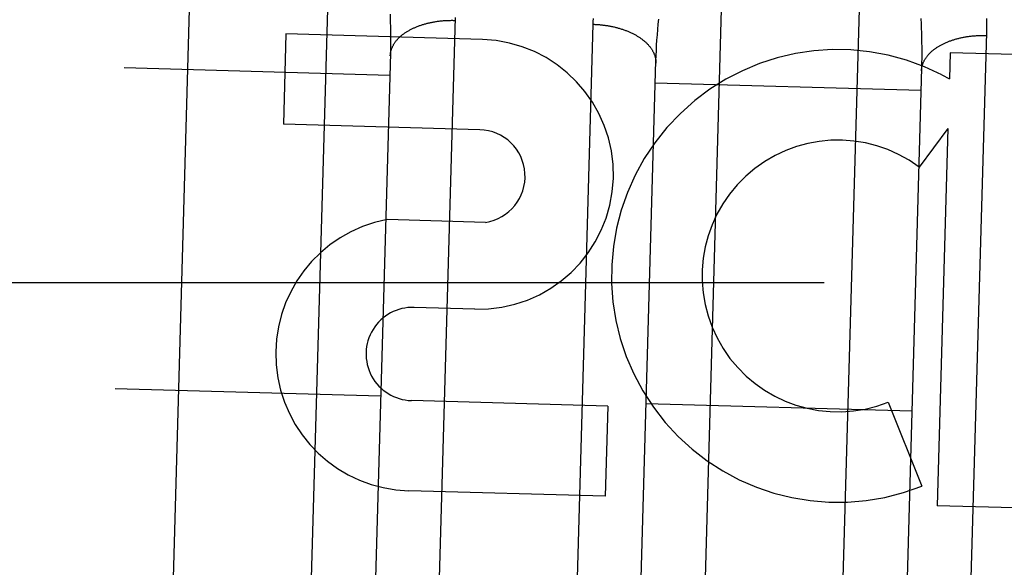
# Model space of a CAD drawing. Header units: inches. Extents: x 0 to 142, y 0 to 92.
# Tile 8 of 65: x 54.524 to 54.988, y 5.716 to 5.974. Entities that reach past the tile are written whole.
import ezdxf

# ---------------------------------------------------------------- set-up
doc = ezdxf.new("R2010")
doc.units = ezdxf.units.IN
doc.header["$LTSCALE"] = 7.8249120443
doc.header["$MEASUREMENT"] = 0
doc.linetypes.add('HIDDEN', pattern=[0.2, 0.1, -0.1])
doc.layers.add('02___PRT_ALL_AXES', color=7, linetype='CONTINUOUS')
doc.layers.add('DEFAULT_2', color=8, linetype='HIDDEN')

msp = doc.modelspace()

# ---------------------------------------------------------------- linework, layer by layer
at = {"layer": '02___PRT_ALL_AXES', "color": 8, "linetype": 'HIDDEN'}
for p, q in [((54.64954840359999, 5.9670076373), (54.648343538, 5.9245867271)), ((54.7419355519, 5.9643835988), (54.64954840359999, 5.9670076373)), ((54.96199256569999, 5.9581333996), (54.96164395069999, 5.9458593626)), ((55.1180599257, 5.953700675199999), (54.96199256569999, 5.9581333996)), ((54.9581850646, 5.947731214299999), (54.96164395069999, 5.9458593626)), ((54.7407306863, 5.9219626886), (54.648343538, 5.9245867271)), ((54.9609811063, 5.9225219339), (54.9474520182, 5.9043429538)), ((54.9609811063, 5.9225219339), (54.9559389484, 5.7449976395)), ((54.7434182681, 5.878353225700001), (54.6971617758, 5.879667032)), ((54.7383323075, 5.8375205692), (54.7098310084, 5.8383300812)), ((54.80093482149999, 5.7918552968), (54.70854767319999, 5.7944793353)), ((54.80093482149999, 5.7918552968), (54.7997299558, 5.7494343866)), ((54.9329322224, 5.793768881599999), (54.9487408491, 5.7541964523)), ((54.7997299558, 5.7494343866), (54.7073428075, 5.7520584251)), ((55.1120063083, 5.7405649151), (54.9559389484, 5.7449976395))]:
    msp.add_line(p, q, dxfattribs=at)
for centre, radius, start, end in [((54.7401339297, 5.900952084), 0.063457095, 268.3730862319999, 88.3730862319), ((54.9092215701, 5.8531227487), 0.1065278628, 62.63670904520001, 291.7758214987), ((54.7401079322, 5.9000367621), 0.0219347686, 278.6800888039, 88.3730862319), ((54.9092215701, 5.8531227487), 0.0639146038, 53.2625648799, 291.7756951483), ((54.7090833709, 5.8164077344), 0.0643728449, 100.6725613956, 268.4506030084), ((54.70917042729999, 5.816405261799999), 0.0219347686, 88.2742360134, 268.3730862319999)]:
    msp.add_arc(centre, radius, start, end, dxfattribs=at)
at = {"layer": 'DEFAULT_2', "color": 8, "linetype": 'HIDDEN'}
for p, q in [((54.5838776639, 5.2625881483), (54.6345559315, 7.046868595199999)), ((54.6037162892, 7.0177324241), (54.5547417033, 5.2934352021)), ((54.6488514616, 5.2607427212), (54.6718708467, 6.0712092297)), ((54.8567962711, 6.0659568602), (54.8337768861, 5.2554903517)), ((54.8987506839, 5.2536449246), (54.9217700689, 6.064111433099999)), ((54.6986470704, 5.972644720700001), (54.6987009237, 5.970169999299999)), ((54.7291496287, 5.9747296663), (54.71935366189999, 5.6296522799)), ((54.7842958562, 5.6265420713), (54.7940908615, 5.971556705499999)), ((54.82446874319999, 5.969071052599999), (54.8246840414, 5.971546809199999)), ((54.8246840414, 5.971546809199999), (54.8249204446, 5.9740301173)), ((54.9481953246, 5.9742779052), (54.9483214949, 5.971773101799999)), ((54.6987009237, 5.970169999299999), (54.6987342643, 5.9677051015)), ((54.6987342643, 5.9677051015), (54.69874715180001, 5.9652505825)), ((54.82410131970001, 5.9641443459), (54.8242745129, 5.9666033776)), ((54.8242745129, 5.9666033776), (54.82446874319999, 5.969071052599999)), ((54.9484718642, 5.9680309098), (54.9485462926, 5.9655469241)), ((54.979048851, 5.9676318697), (54.9692528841, 5.6225544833)), ((54.6987396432, 5.962807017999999), (54.6987117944, 5.9603750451)), ((54.69874715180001, 5.9652505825), (54.6987396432, 5.962807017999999)), ((54.8238179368, 5.9592544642), (54.8239491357, 5.9616945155)), ((54.8239491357, 5.9616945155), (54.82410131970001, 5.9641443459)), ((54.9485462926, 5.9655469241), (54.9486001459, 5.963072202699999)), ((54.9486001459, 5.963072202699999), (54.9486334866, 5.9606073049)), ((54.6986636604, 5.957955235), (54.6899443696, 5.6508758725)), ((54.6987117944, 5.9603750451), (54.6986636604, 5.957955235)), ((54.82370770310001, 5.9568248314), (54.8238179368, 5.9592544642)), ((54.9486334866, 5.9606073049), (54.9486463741, 5.9581527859)), ((54.9486463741, 5.9581527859), (54.9486388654, 5.9557092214)), ((54.8148939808, 5.647326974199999), (54.82361841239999, 5.954406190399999)), ((54.82361841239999, 5.954406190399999), (54.82370770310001, 5.9568248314)), ((54.9486110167, 5.9532772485), (54.9485628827, 5.9508574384)), ((54.9486388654, 5.9557092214), (54.9486110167, 5.9532772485)), ((54.5734228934, 5.951162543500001), (54.6983725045, 5.9476136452)), ((54.9485628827, 5.9508574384), (54.93984359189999, 5.6437780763)), ((54.82332211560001, 5.944064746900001), (54.9482717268, 5.9405158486)), ((35.3404156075, 5.8500890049), (56.7114156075, 5.8500890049)), ((54.56913582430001, 5.8002234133), (54.6940854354, 5.796674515)), ((54.8190350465, 5.793125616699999), (54.94398465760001, 5.7895767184))]:
    msp.add_line(p, q, dxfattribs=at)
for points in [[(54.6985276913, 5.976374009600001), (54.6986124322, 5.9738855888), (54.6986470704, 5.972644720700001)], [(54.6986320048, 5.9567501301), (54.6986419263, 5.9569955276), (54.6986577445, 5.9572407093), (54.6986794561, 5.957485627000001), (54.6987070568, 5.9577302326), (54.69874054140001, 5.9579744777), (54.6987799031, 5.958218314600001), (54.6988251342, 5.9584616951), (54.6988762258, 5.9587045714), (54.698933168, 5.9589468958), (54.69899594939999, 5.959188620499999), (54.69906455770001, 5.959429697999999), (54.6991389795, 5.959670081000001), (54.6992192, 5.959909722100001), (54.6993052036, 5.9601485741), (54.6993969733, 5.9603865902), (54.699494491, 5.9606237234), (54.6995977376, 5.9608599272), (54.6997066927, 5.9610951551), (54.699821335, 5.961329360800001), (54.6999416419, 5.9615624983), (54.70006758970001, 5.9617945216), (54.7001991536, 5.9620253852), (54.7003363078, 5.9622550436), (54.7004790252, 5.9624834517), (54.7006272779, 5.9627105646), (54.7007810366, 5.9629363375), (54.7009402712, 5.9631607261), (54.7011049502, 5.9633836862), (54.7012750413, 5.9636051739), (54.7014505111, 5.9638251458), (54.701631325, 5.9640435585), (54.7018174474, 5.9642603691), (54.7020088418, 5.9644755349), (54.7022054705, 5.9646890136), (54.7024072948, 5.9649007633), (54.7026142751, 5.9651107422), (54.70282637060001, 5.965318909), (54.7030435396, 5.965525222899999), (54.7032657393, 5.9657296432), (54.7034929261, 5.965932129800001), (54.7037250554, 5.9661326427), (54.7039620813, 5.9663311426), (54.7042039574, 5.966527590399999), (54.704450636, 5.9667219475), (54.7047020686, 5.9669141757), (54.7049582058, 5.9671042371), (54.7052189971, 5.967292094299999), (54.7054843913, 5.9674777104), (54.7057543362, 5.9676610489), (54.7060287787, 5.9678420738), (54.70630766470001, 5.968020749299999), (54.7065909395, 5.9681970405), (54.7068785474, 5.9683709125), (54.7071704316, 5.9685423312), (54.7074665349, 5.968711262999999), (54.707766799, 5.968877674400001), (54.7080711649, 5.9690415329), (54.7083795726, 5.9692028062), (54.70869196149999, 5.9693614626), (54.7090082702, 5.969517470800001), (54.70932843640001, 5.969670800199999), (54.7096523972, 5.9698214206), (54.7099800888, 5.9699693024), (54.71031144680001, 5.9701144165), (54.710646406, 5.970256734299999), (54.7109849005, 5.970396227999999), (54.7113268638, 5.9705328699), (54.71167222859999, 5.9706666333), (54.7120209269, 5.970797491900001), (54.7123728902, 5.9709254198), (54.7127280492, 5.971050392), (54.7130863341, 5.9711723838), (54.71344767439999, 5.9712913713), (54.71381199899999, 5.971407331), (54.7141792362, 5.971520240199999), (54.7145493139, 5.971630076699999), (54.7149221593, 5.9717368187), (54.7152976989, 5.9718404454), (54.71567585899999, 5.9719409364), (54.7160565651, 5.9720382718), (54.7164397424, 5.9721324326), (54.7168253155, 5.9722234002), (54.71721320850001, 5.972311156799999), (54.7176033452, 5.972395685), (54.7179956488, 5.972476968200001), (54.7183900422, 5.9725549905), (54.7187864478, 5.9726297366), (54.7191847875, 5.9727011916), (54.71958498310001, 5.972769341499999), (54.7199869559, 5.972834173), (54.7203906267, 5.9728956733), (54.7207959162, 5.9729538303), (54.7212027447, 5.9730086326), (54.721611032, 5.9730600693), (54.7220206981, 5.9731081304), (54.7224316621, 5.9731528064), (54.7228438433, 5.973194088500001), (54.72325716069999, 5.9732319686), (54.7236715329, 5.9732664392), (54.7240868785, 5.973297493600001), (54.7245031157, 5.973325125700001), (54.7249201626, 5.97334933), (54.7253379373, 5.9733701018), (54.7257563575, 5.9733874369), (54.726175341, 5.973401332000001), (54.7265948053, 5.973411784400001), (54.7270146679, 5.9734187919), (54.7274348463, 5.9734223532), (54.72785525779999, 5.9734224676), (54.7282758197, 5.9734191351), (54.7286964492, 5.9734123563), (54.7291170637, 5.9734021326)], [(54.7940908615, 5.971556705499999), (54.7941336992, 5.9728839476), (54.7941867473, 5.9742078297)], [(54.7940908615, 5.971556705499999), (54.7945113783, 5.9715430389), (54.7949317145, 5.971525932), (54.7953517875, 5.971505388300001), (54.79577151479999, 5.971481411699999), (54.7961908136, 5.971454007), (54.7966096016, 5.9714231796), (54.7970277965, 5.971388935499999), (54.7974453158, 5.9713512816), (54.7978620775, 5.971310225), (54.79827799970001, 5.9712657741), (54.7986930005, 5.971217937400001), (54.7991069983, 5.971166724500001), (54.7995199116, 5.971112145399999), (54.7999316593, 5.9710542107), (54.8003421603, 5.970992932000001), (54.8007513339, 5.9709283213), (54.8011590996, 5.9708603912), (54.80156537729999, 5.970789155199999), (54.8019700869, 5.9707146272), (54.802373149, 5.9706368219), (54.8027744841, 5.9705557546), (54.8031740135, 5.9704714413), (54.8035716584, 5.9703838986), (54.8039673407, 5.9702931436), (54.8043609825, 5.970199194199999), (54.80475250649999, 5.9701020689), (54.8051418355, 5.970001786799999), (54.8055288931, 5.9698983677), (54.8059136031, 5.969791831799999), (54.8062958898, 5.9696822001), (54.806675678, 5.9695694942), (54.80705289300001, 5.9694537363), (54.8074274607, 5.969334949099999), (54.80779930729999, 5.9692131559), (54.80816835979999, 5.969088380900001), (54.8085345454, 5.9689606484), (54.8088977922, 5.9688299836), (54.8092580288, 5.9686964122), (54.8096151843, 5.968559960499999), (54.8099691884, 5.968420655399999), (54.81031997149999, 5.9682785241), (54.8106674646, 5.9681335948), (54.8110115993, 5.9679858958), (54.811352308, 5.9678354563), (54.8116895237, 5.9676823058), (54.8120231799, 5.967526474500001), (54.8123532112, 5.967367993), (54.8126795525, 5.9672068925), (54.8130021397, 5.9670432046), (54.8133209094, 5.9668769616), (54.8136357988, 5.9667081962), (54.8139467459, 5.966536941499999), (54.8142536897, 5.9663632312), (54.8145565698, 5.966187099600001), (54.81485532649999, 5.9660085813), (54.8151499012, 5.9658277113), (54.8154402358, 5.9656445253), (54.8157262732, 5.9654590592), (54.81600795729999, 5.9652713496), (54.8162852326, 5.9650814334), (54.8165580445, 5.9648893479), (54.8168263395, 5.964695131), (54.8170900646, 5.9644988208), (54.8173491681, 5.9643004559), (54.81760359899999, 5.964100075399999), (54.8178533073, 5.9638977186), (54.8180982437, 5.9636934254), (54.8183383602, 5.963487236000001), (54.8185736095, 5.963279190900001), (54.8188039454, 5.963069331), (54.8190293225, 5.9628576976), (54.81924969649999, 5.9626443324), (54.819465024, 5.9624292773), (54.8196752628, 5.962212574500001), (54.8198803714, 5.961994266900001), (54.8200803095, 5.9617743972), (54.82027503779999, 5.9615530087), (54.8204645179, 5.961330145), (54.82064871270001, 5.9611058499), (54.8208275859, 5.9608801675), (54.8210011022, 5.9606531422), (54.8211692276, 5.9604248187), (54.821331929, 5.9601952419), (54.82148917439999, 5.959964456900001), (54.82164093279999, 5.959732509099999), (54.8217871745, 5.9594994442), (54.82192787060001, 5.959265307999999), (54.8220629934, 5.9590301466), (54.8221925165, 5.9587940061), (54.8223164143, 5.9585569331), (54.8224346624, 5.9583189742), (54.82254723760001, 5.9580801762), (54.8226541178, 5.957840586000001), (54.82275528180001, 5.957600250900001), (54.8228507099, 5.957359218), (54.8229403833, 5.9571175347), (54.8230242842, 5.9568752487), (54.8231023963, 5.9566324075), (54.8231747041, 5.956389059), (54.8232411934, 5.956145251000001), (54.8233018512, 5.9559010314), (54.8233566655, 5.9556564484), (54.8234056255, 5.9554115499), (54.8234487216, 5.9551663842), (54.8234859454, 5.954920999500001), (54.82351728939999, 5.954675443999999), (54.8235427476, 5.954429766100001), (54.82356231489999, 5.9541840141), (54.8235759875, 5.9539382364), (54.8235837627, 5.9536924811), (54.82358563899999, 5.9534467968), (54.8235816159, 5.9532012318)], [(54.9483214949, 5.971773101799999), (54.9484269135, 5.969276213), (54.9484718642, 5.9680309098)], [(54.979055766, 5.9742257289), (54.9790752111, 5.9729132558), (54.97908422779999, 5.9715974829), (54.9790828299, 5.9702785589), (54.9790710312, 5.9689566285), (54.979048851, 5.9676318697)], [(54.948531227, 5.9496523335), (54.94854114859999, 5.949897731), (54.9485569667, 5.9501429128), (54.9485786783, 5.9503878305), (54.9486062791, 5.950632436), (54.9486397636, 5.9508766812), (54.9486791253, 5.951120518), (54.94872435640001, 5.9513638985), (54.9487754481, 5.9516067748), (54.9488323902, 5.951849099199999), (54.9488951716, 5.9520908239), (54.9489637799, 5.9523319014), (54.9490382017, 5.9525722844), (54.9491184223, 5.9528119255), (54.9492044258, 5.9530507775), (54.9492961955, 5.953288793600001), (54.9493937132, 5.953525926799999), (54.94949695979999, 5.953762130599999), (54.949605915, 5.953997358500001), (54.9497205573, 5.9542315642), (54.9498408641, 5.954464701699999), (54.9499668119, 5.954696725), (54.9500983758, 5.9549275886), (54.95023553, 5.955157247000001), (54.9503782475, 5.9553856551), (54.95052650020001, 5.955612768), (54.9506802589, 5.9558385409), (54.9508394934, 5.956062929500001), (54.9510041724, 5.9562858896), (54.9511742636, 5.9565073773), (54.9513497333, 5.956727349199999), (54.9515305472, 5.9569457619), (54.95171666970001, 5.9571625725), (54.9519080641, 5.957377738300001), (54.9521046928, 5.957591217), (54.9523065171, 5.957802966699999), (54.9525134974, 5.958012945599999), (54.9527255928, 5.9582211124), (54.9529427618, 5.9584274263), (54.9531649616, 5.958631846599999), (54.9533921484, 5.9588343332), (54.9536242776, 5.9590348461), (54.9538613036, 5.959233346), (54.9541031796, 5.9594297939), (54.9543498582, 5.959624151), (54.9546012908, 5.959816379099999), (54.954857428, 5.9600064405), (54.9551182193, 5.9601942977), (54.9553836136, 5.9603799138), (54.9556535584, 5.9605632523), (54.9559280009, 5.9607442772), (54.956206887, 5.9609229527), (54.95649016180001, 5.9610992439), (54.9567777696, 5.9612731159), (54.95706965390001, 5.9614445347), (54.9573657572, 5.9616134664), (54.9576660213, 5.9617798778), (54.9579703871, 5.9619437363), (54.95827879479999, 5.9621050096), (54.9585911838, 5.962263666), (54.95890749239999, 5.9624196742), (54.9592276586, 5.9625730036), (54.9595516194, 5.962723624), (54.959879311, 5.962871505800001), (54.960210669, 5.9630166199), (54.96054562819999, 5.963158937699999), (54.9608841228, 5.9632984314), (54.9612260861, 5.9634350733), (54.9615714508, 5.963568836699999), (54.9619201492, 5.9636996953), (54.9622721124, 5.9638276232), (54.9626272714, 5.963952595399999), (54.9629855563, 5.964074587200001), (54.9633468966, 5.9641935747), (54.9637112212, 5.964309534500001), (54.9640784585, 5.9644224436), (54.9644485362, 5.9645322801), (54.96482138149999, 5.9646390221), (54.9651969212, 5.9647426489), (54.9655750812, 5.9648431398), (54.9659557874, 5.9649404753), (54.9663389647, 5.965034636), (54.9667245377, 5.9651256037), (54.9671124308, 5.9652133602), (54.9675025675, 5.9652978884), (54.96789487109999, 5.9653791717), (54.9682892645, 5.965457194), (54.96868567, 5.96553194), (54.96908400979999, 5.965603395), (54.9694842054, 5.9656715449), (54.9698861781, 5.9657363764), (54.970289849, 5.9657978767), (54.97069513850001, 5.9658560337), (54.97110196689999, 5.965910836), (54.9715102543, 5.9659622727), (54.9719199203, 5.9660103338), (54.97233088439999, 5.9660550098), (54.97274306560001, 5.9660962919), (54.973156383, 5.966134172), (54.97357075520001, 5.9661686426), (54.9739861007, 5.9661996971), (54.9744023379, 5.9662273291), (54.97481938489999, 5.9662515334), (54.9752371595, 5.9662723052), (54.9756555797, 5.966289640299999), (54.97607456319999, 5.9663035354), (54.9764940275, 5.9663139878), (54.9769138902, 5.966320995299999), (54.97733406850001, 5.9663245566), (54.97775448, 5.966324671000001), (54.97817504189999, 5.9663213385), (54.9785956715, 5.9663145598), (54.979016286, 5.966304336)]]:
    msp.add_lwpolyline(points, dxfattribs=at)

doc.saveas('drawing.dxf')
